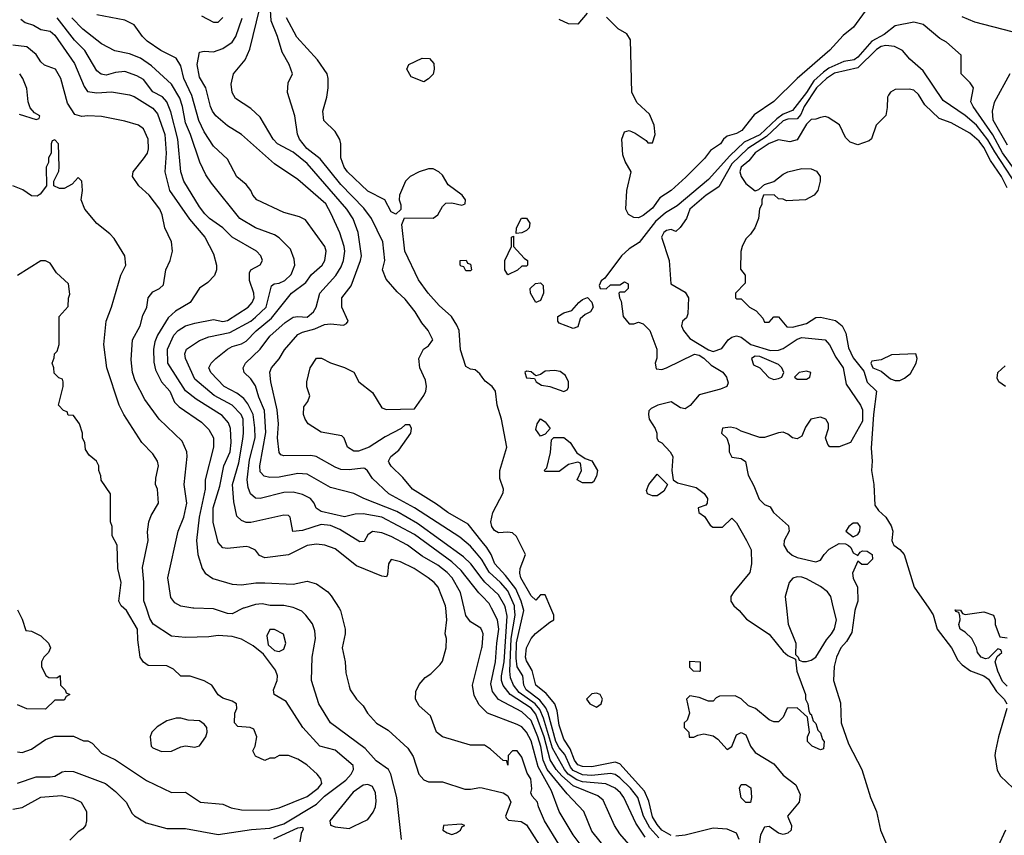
# Model space of a CAD drawing. Header units: inches. Extents: x 1793389 to 1900389, y 320802 to 470796.
# Tile 34 of 256: x 1838019 to 1842237, y 359027 to 362521. Entities that reach past the tile are written whole.
import ezdxf

# ---------------------------------------------------------------- set-up
doc = ezdxf.new("R2010")
doc.units = ezdxf.units.IN
doc.header["$MEASUREMENT"] = 0
for name, color, linetype in [('B8335', 7, 'Continuous'), ('B8336', 7, 'Continuous'), ('B8345', 7, 'Continuous'), ('B8346', 7, 'Continuous')]:
    doc.layers.add(name, color=color, linetype=linetype)

msp = doc.modelspace()

# ---------------------------------------------------------------- linework, layer by layer
at = {"layer": 'B8335', "color": 2}
for points, elevation in [([(1838010, 359384.7), (1838030, 359382.8), (1838070, 359396.3), (1838130, 359438), (1838170, 359452), (1838250, 359452), (1838292.7, 359432.7), (1838311.6, 359431.6), (1838330, 359422), (1838370, 359378.8), (1838430, 359351), (1838562.8, 359262.8), (1838670, 359211.3), (1838730, 359212), (1838794, 359170), (1838890, 359161), (1838925.2, 359145.2), (1838970, 359137.3), (1839084.1, 359135.9), (1839130, 359145.5), (1839250, 359194), (1839297.2, 359230), (1839313.2, 359250), (1839308.7, 359270), (1839294, 359290), (1839249.3, 359329.3), (1839210, 359353.2), (1839170, 359369), (1839130, 359368.7), (1839110, 359358), (1839090, 359358), (1839070, 359348), (1839030, 359366), (1839018, 359390), (1839028, 359410), (1839035.3, 359450), (1839022, 359482), (1839006, 359490), (1838953.6, 359493.6), (1838939, 359510), (1838941.2, 359550), (1838949, 359570), (1838948, 359590), (1838930, 359602), (1838890, 359615.3), (1838870, 359629), (1838842, 359670), (1838810, 359689), (1838750, 359708.7), (1838709, 359709), (1838678.6, 359738.6), (1838650, 359753.2), (1838570, 359755.3), (1838548.9, 359768.9), (1838535.3, 359790), (1838525.2, 359865.2), (1838524.5, 359910), (1838476, 359990), (1838465, 360000)], 218), ([(1838010, 359250.7), (1838090, 359278), (1838150, 359278), (1838170, 359281), (1838201.2, 359298.8), (1838217.2, 359302.8), (1838250, 359301.3), (1838386, 359250), (1838430, 359214.8), (1838474.8, 359170), (1838500.7, 359120.7), (1838510.6, 359110.6), (1838561.1, 359081.1), (1838650, 359056), (1838730, 359056), (1838870, 359030.5), (1839012.8, 359052.8), (1839090, 359058), (1839150, 359076.1), (1839290, 359161.3), (1839325.3, 359194.7), (1839415.8, 359264.2), (1839439.6, 359290), (1839449.6, 359310), (1839447.2, 359327.2), (1839370, 359392.7), (1839305.2, 359410), (1839232.7, 359490), (1839160.7, 359600.7), (1839109, 359630), (1839106, 359650), (1839122, 359690), (1839123.7, 359710), (1839115.6, 359735.6), (1839063.3, 359803.3), (1839019.1, 359839.1), (1838970, 359867.3), (1838930, 359879.5), (1838870, 359884), (1838830, 359877.2), (1838730, 359875.1), (1838670, 359881.2), (1838591.6, 359931.6), (1838576.1, 359956.1), (1838561.8, 360000)], 214), ([(1838010, 359994), (1838030, 359954), (1838045.4, 359905.4), (1838070, 359902), (1838110, 359882), (1838142, 359850), (1838151.3, 359830), (1838142, 359810), (1838122, 359790), (1838112, 359770), (1838112, 359750), (1838131.6, 359711.6), (1838143.6, 359703.6), (1838178, 359702), (1838192.7, 359712.7), (1838194, 359670), (1838214, 359650), (1838218, 359638), (1838234, 359630), (1838218, 359622), (1838210, 359606), (1838170, 359606), (1838130, 359568), (1838050, 359568.7), (1838010, 359586)], 218), ([(1838976.6, 360000), (1838930, 359976), (1838910, 359978), (1838850, 359997), (1838764.6, 360000)], 210), ([(1839655.3, 359010), (1839635.1, 359190), (1839609.2, 359290), (1839599, 359310), (1839546.8, 359346.8), (1839499.7, 359399.7), (1839350, 359509), (1839301.2, 359590), (1839269.3, 359690), (1839272.3, 359790), (1839287, 359870), (1839283.3, 359903.3), (1839273.4, 359933.4), (1839245.2, 359970), (1839227.2, 359987.2), (1839198.3, 360000)], 210), ([(1839387.7, 360000), (1839394, 359990), (1839414, 359910), (1839414, 359890), (1839401.2, 359830), (1839413.2, 359770), (1839416.4, 359723.6), (1839430, 359666), (1839435.3, 359650), (1839462, 359610), (1839490, 359582), (1839509.2, 359550), (1839547.7, 359507.7), (1839597.2, 359477.2), (1839681.2, 359401.2), (1839705.1, 359365.1), (1839729.5, 359289.5), (1839750, 359265.2), (1839770, 359257.2), (1839830, 359257.2), (1839925.6, 359225.6), (1839950, 359225.2), (1839990, 359232.7), (1840000, 359231)], 206), ([(1840000, 359413.2), (1839950, 359413.2), (1839830, 359448.7), (1839804, 359470), (1839779.5, 359539.5), (1839730, 359582), (1839715.3, 359610), (1839716.4, 359643.6), (1839730, 359674), (1839756.4, 359703.6), (1839780.4, 359719.6), (1839820.4, 359759.6), (1839830, 359774), (1839846, 359830), (1839848, 359870), (1839842, 359890), (1839849.3, 359950), (1839844.7, 360000)], 202), ([(1840000, 359901.3), (1839994.7, 359914.7), (1839950, 359942), (1839929.7, 359969.7), (1839922.7, 360000)], 198), ([(1840000, 359573.8), (1839987, 359587), (1839965.7, 359625.7), (1839959.6, 359670), (1839999.6, 359830), (1840000, 359834.9)], 198), ([(1837990, 359138.8), (1838030, 359146.8), (1838110, 359190.4), (1838198, 359198), (1838247.1, 359187.1), (1838282, 359170), (1838304.7, 359130), (1838306, 359090), (1838301, 359070), (1838290, 359055.3), (1838270, 359042), (1838234, 359006)], 210), ([(1839108.1, 359011.9), (1839210, 359059.1), (1839230, 359062), (1839233.2, 359053.2), (1839224.9, 359035.1), (1839219.8, 358999.8)], 210)]:
    msp.add_lwpolyline(points, dxfattribs=dict(at, elevation=elevation))
for points, elevation in [([(1839110, 359909), (1839090, 359908.7), (1839078, 359882), (1839084.1, 359844.1), (1839110, 359818.8), (1839130, 359814.8), (1839150, 359824.7), (1839159.3, 359850), (1839149.3, 359889.3)], 214), ([(1838710, 359529), (1838690, 359529), (1838650, 359517.2), (1838607.5, 359492.5), (1838584.7, 359470), (1838578, 359450), (1838582, 359410), (1838590, 359402), (1838626.4, 359386.4), (1838670, 359387.3), (1838710, 359406.8), (1838730, 359411.3), (1838770, 359404.9), (1838790, 359410.8), (1838817, 359450), (1838822.7, 359470), (1838821.2, 359490), (1838810, 359504), (1838790, 359517.2), (1838740.2, 359520.2)], 222), ([(1839510, 359245.6), (1839490, 359242.4), (1839447.3, 359212.7), (1839347.7, 359090), (1839350.9, 359070.9), (1839370, 359064), (1839430, 359057.3), (1839450, 359066), (1839510, 359094.8), (1839533.4, 359126.6), (1839542.7, 359150), (1839546.8, 359173.2), (1839543.6, 359210), (1839530, 359237)], 214), ([(1839910, 359075.3), (1839834, 359070), (1839832, 359050), (1839850, 359038), (1839870, 359031.3), (1839890, 359038), (1839908, 359050), (1839915.3, 359064.7), (1839926, 359070)], 210)]:
    msp.add_lwpolyline(points, close=True, dxfattribs=dict(at, elevation=elevation))
at = {"layer": 'B8336', "color": 2}
for points, elevation in [([(1840000, 360285.3), (1839940.5, 360360.5), (1839852.7, 360410), (1839805.3, 360445.3), (1839701.2, 360510), (1839660.1, 360560.1), (1839610, 360609), (1839602.5, 360622.5), (1839599.3, 360630), (1839609.3, 360650), (1839643.3, 360676.7), (1839695.3, 360750), (1839698, 360770), (1839690, 360786), (1839670, 360786), (1839654, 360770), (1839584.9, 360735.1), (1839516, 360690), (1839470, 360672.7), (1839450, 360672.7), (1839424, 360690), (1839409, 360729), (1839399, 360739), (1839310, 360754), (1839255.3, 360790), (1839242, 360810), (1839235.3, 360830), (1839236.4, 360863.6), (1839253.6, 360886.4), (1839262, 360910), (1839249.1, 360949.1), (1839248.7, 360970), (1839264, 361030), (1839291.3, 361071.3), (1839311.6, 361071.6), (1839350.9, 361050.9), (1839411.1, 361031.1), (1839451.1, 361011.1), (1839472, 360970), (1839530, 360924.7), (1839570, 360858), (1839590, 360851.3), (1839710, 360854), (1839750, 360912), (1839759, 360930), (1839761.2, 360950), (1839757.5, 360977.5), (1839734, 361030), (1839729, 361070), (1839749, 361110), (1839770, 361124.7), (1839789, 361150), (1839769.2, 361190), (1839742.4, 361222.4), (1839712.7, 361270), (1839670, 361324), (1839635.5, 361355.5), (1839589, 361410), (1839574, 361450), (1839582.7, 361490), (1839574.5, 361570), (1839525.6, 361670), (1839494.1, 361714.1), (1839395.4, 361815.4), (1839306, 361926), (1839249.6, 361970), (1839217.6, 362010), (1839209.3, 362030.7), (1839197.2, 362110), (1839166, 362210), (1839169.1, 362250.9), (1839188, 362290), (1839174, 362330), (1839142.9, 362382.9), (1839124.2, 362450), (1839096.2, 362516.2), (1839090.9, 362610)], 182), ([(1840000, 360206.1), (1839997.7, 360210), (1839976.6, 360236.6), (1839950, 360266), (1839904.1, 360304.1), (1839710.8, 360430.8), (1839600.9, 360490), (1839530, 360556), (1839509.5, 360589.5), (1839498.4, 360598.4), (1839490, 360600.9), (1839430, 360592.8), (1839395.1, 360595.1), (1839370, 360604.5), (1839289.7, 360649.6), (1839265.8, 360654.2), (1839150, 360653.2), (1839138, 360658), (1839130, 360668), (1839124.2, 360730), (1839128.2, 360790), (1839122, 360850), (1839095.1, 360970), (1839090, 361011.3), (1839098, 361030), (1839131.2, 361068.8), (1839153.4, 361106.6), (1839210, 361173.4), (1839230, 361183), (1839283.5, 361196.5), (1839324.6, 361215.4), (1839350, 361218), (1839406.6, 361213.4), (1839419.6, 361220.4), (1839426, 361230), (1839399.3, 361290), (1839399, 361330), (1839438.7, 361381.3), (1839479.6, 361490), (1839482.9, 361510), (1839469.6, 361610), (1839448.2, 361668.2), (1839420.5, 361710), (1839250, 361905.1), (1839190, 361953.6), (1839122.9, 361990), (1839105.6, 362010), (1839050, 362104), (1839010, 362141.2), (1838944.1, 362184.1), (1838929, 362210), (1838925.6, 362245.6), (1838935.1, 362290), (1838985.2, 362350), (1839005.6, 362394.4), (1839048.3, 362570)], 186), ([(1838023.9, 362523.9), (1838042, 362510), (1838077.6, 362497.6), (1838110, 362479.3), (1838150, 362472.3), (1838170, 362455.1), (1838254.1, 362334.1), (1838295.1, 362235.1), (1838310, 362213.2), (1838350, 362207.6), (1838411.7, 362211.7), (1838490, 362199.5), (1838510, 362192), (1838590, 362142.9), (1838610, 362118), (1838641.1, 362030), (1838646.9, 361950), (1838640.5, 361870), (1838660.5, 361790), (1838746.3, 361666.3), (1838812, 361590), (1838850, 361518), (1838862, 361470), (1838862, 361450), (1838854, 361426), (1838824.7, 361395.3), (1838790, 361371), (1838749, 361310), (1838686.7, 361273.3), (1838655.8, 361244.2), (1838609.6, 361170), (1838598, 361142), (1838592.8, 361110), (1838593.9, 361053.9), (1838600.8, 361020.8), (1838626.6, 360970), (1838662.9, 360930), (1838682.6, 360882.6), (1838702.3, 360862.3), (1838797.7, 360797.7), (1838830, 360765.2), (1838849.4, 360730), (1838849.5, 360690), (1838814, 360550), (1838813, 360510), (1838788.3, 360390), (1838776.2, 360290), (1838782.9, 360230), (1838801.2, 360170), (1838814, 360150), (1838847, 360127), (1838930, 360103.7), (1838970, 360100.9), (1839030.4, 360109.6), (1839070, 360109.6), (1839190, 360103.7), (1839250, 360116), (1839290, 360105.2), (1839339, 360070), (1839353.8, 360053.8), (1839387.7, 360000)], 206), ([(1839844.7, 360000), (1839843.7, 360010), (1839812, 360090), (1839795.1, 360110), (1839769.3, 360130), (1839709.2, 360170), (1839650, 360199.5), (1839610, 360209), (1839599.1, 360190), (1839594.9, 360145.1), (1839590, 360135.3), (1839570, 360137), (1839462, 360182), (1839370, 360254), (1839326, 360270), (1839290, 360275.1), (1839250.6, 360269.4), (1839170.4, 360229.6), (1839070, 360216), (1839046.3, 360226.3), (1839029.1, 360249.1), (1839002, 360262), (1838990, 360265.2), (1838910, 360256), (1838890, 360259.3), (1838870, 360282), (1838848.2, 360368.2), (1838848.3, 360430), (1838876.3, 360523.7), (1838894.3, 360610), (1838920.4, 360670), (1838924.4, 360710), (1838922.4, 360770), (1838913.7, 360793.7), (1838885.9, 360825.9), (1838775.2, 360895.2), (1838730, 360932), (1838653.6, 361050), (1838653, 361110), (1838679.6, 361170), (1838698, 361190), (1838729.2, 361210), (1838770, 361222), (1838850, 361236.4), (1838890, 361228.5), (1838910, 361233), (1838998, 361290), (1839014.5, 361310), (1839023.7, 361330), (1839022.7, 361350), (1839003.9, 361403.9), (1839003.6, 361436.4), (1839009.6, 361450.4), (1839049.4, 361470.6), (1839059.3, 361490), (1839052.7, 361510), (1839033.2, 361530), (1838930, 361589.5), (1838889.7, 361629.7), (1838832.7, 361670), (1838812.7, 361690), (1838790, 361719.3), (1838722, 361830), (1838709.6, 361870), (1838696.4, 362010), (1838666.5, 362126.5), (1838649.8, 362169.8), (1838630.9, 362190.9), (1838590, 362212), (1838550, 362264.5), (1838520.8, 362280.8), (1838470, 362299.6), (1838430, 362295.1), (1838390, 362284.2), (1838368.3, 362288.3), (1838350, 362302.7), (1838298.4, 362390), (1838254.3, 362434.3), (1838179.7, 362530)], 202), ([(1839922.7, 360000), (1839907.2, 360067.2), (1839871.5, 360130), (1839850, 360153), (1839810, 360184.2), (1839742.6, 360222.6), (1839680.9, 360270), (1839610, 360307.8), (1839570, 360323.6), (1839530, 360329.3), (1839510, 360315.3), (1839494.4, 360285.6), (1839475.9, 360284.1), (1839390, 360336.9), (1839350, 360354.3), (1839310, 360358.3), (1839230, 360333), (1839189.6, 360329.6), (1839177.2, 360390), (1839170, 360397.2), (1839150, 360399.3), (1839010, 360367.6), (1838990, 360367), (1838970, 360376), (1838950, 360395.3), (1838936.6, 360456.6), (1838931.2, 360530), (1838957.6, 360622.4), (1838975.2, 360724.8), (1838978.5, 360750), (1838976, 360810), (1838968, 360830), (1838930, 360869.7), (1838851.8, 360911.8), (1838770, 360982), (1838729.6, 361070), (1838727, 361090), (1838733.2, 361110), (1838790, 361147.7), (1838830, 361162.4), (1838918.7, 361181.3), (1839009.5, 361230), (1839030, 361247.2), (1839074.3, 361290), (1839098.4, 361381.6), (1839109.7, 361390.3), (1839130, 361393.4), (1839155.5, 361404.5), (1839182.4, 361430), (1839197.6, 361470), (1839195.6, 361495.6), (1839178.7, 361538.7), (1839130, 361586.6), (1839110, 361599.5), (1839029, 361630), (1838962.7, 361670), (1838841.2, 361821.2), (1838816.6, 361856.6), (1838791.5, 361911.5), (1838751.2, 362030), (1838730, 362079), (1838716.4, 362150), (1838704.7, 362184.7), (1838670, 362245.1), (1838583.3, 362323.3), (1838536.2, 362356.2), (1838490, 362375.6), (1838427.3, 362387.3), (1838370, 362418), (1838290, 362480.7), (1838243, 362530)], 198), ([(1840000, 360051.8), (1839986.1, 360066.1), (1839910, 360162.4), (1839870, 360198.9), (1839710, 360315.4), (1839570, 360389.7), (1839490, 360404.7), (1839456.7, 360403.3), (1839410, 360392.3), (1839310, 360414.5), (1839289.5, 360429.5), (1839280.9, 360450), (1839265.2, 360470), (1839230, 360487), (1839190, 360497.6), (1839150, 360495.6), (1839050, 360469.6), (1839030, 360472.3), (1839007.3, 360490), (1838997.4, 360517.4), (1838993.7, 360550), (1839003.9, 360636.1), (1839027.3, 360730), (1839027.1, 360772.9), (1839019.8, 360830), (1838996.3, 360876.3), (1838979.3, 360899.3), (1838950, 360922), (1838894.5, 360950), (1838838, 361010), (1838829.4, 361030.6), (1838839, 361050), (1838859, 361070), (1838909.2, 361110), (1838930, 361121.6), (1838970, 361132.4), (1838990, 361144.4), (1839031.8, 361188.2), (1839097.2, 361242.8), (1839183.7, 361350), (1839244.9, 361395.1), (1839269.7, 361430.3), (1839315.1, 361470), (1839326.6, 361490), (1839332.3, 361530), (1839326, 361550), (1839244.1, 361664.1), (1839217.5, 361677.5), (1839150, 361696), (1839035.3, 361750), (1839017.2, 361770), (1839009.3, 361789.3), (1838990, 361815.3), (1838950, 361848.7), (1838910, 361924), (1838850, 361979.3), (1838810, 362041.2), (1838786.6, 362090), (1838756.6, 362196.6), (1838722, 362270), (1838710, 362324), (1838690, 362357.2), (1838624, 362390), (1838565.2, 362430), (1838545.2, 362450), (1838510, 362499), (1838470, 362519), (1838350, 362542.7)], 194), ([(1840000, 360126.3), (1839951.3, 360190), (1839920.9, 360220.9), (1839722.7, 360362.7), (1839634.3, 360414.3), (1839494, 360470), (1839450, 360492), (1839350, 360517.6), (1839250, 360574.5), (1839210, 360577.6), (1839130, 360561.3), (1839090, 360559.6), (1839066, 360566), (1839050, 360584), (1839048.3, 360610), (1839073.4, 360753.4), (1839067.3, 360847.3), (1839044.1, 360904.1), (1839030, 360953.2), (1839010, 360982.7), (1838981.2, 361010), (1838976, 361030), (1838986, 361050), (1839049.7, 361110.3), (1839090, 361165.5), (1839156, 361224), (1839190, 361247), (1839210, 361250.4), (1839250, 361247), (1839278, 361270), (1839289.4, 361290), (1839305.6, 361350), (1839374, 361426), (1839397, 361463), (1839406.3, 361490), (1839411.3, 361530), (1839409.6, 361550), (1839390, 361609), (1839354, 361690), (1839330, 361732), (1839210, 361837.2), (1839110, 361904), (1838970, 362029.2), (1838910, 362066), (1838859.3, 362110), (1838844.5, 362130), (1838837, 362150), (1838816.2, 362230), (1838790, 362275.3), (1838779.5, 362330), (1838790, 362382), (1838810, 362386), (1838850, 362384), (1838890, 362398), (1838930, 362424.9), (1838945.1, 362450), (1838972.1, 362527.9)], 190), ([(1838798, 362538), (1838850, 362511), (1838870, 362511), (1838890, 362531.3)], 194), ([(1840000, 360990), (1839990, 361004), (1839970, 361022), (1839950, 361024), (1839930, 361035.3), (1839907.5, 361107.5), (1839901.2, 361190), (1839892.3, 361212.3), (1839869.2, 361250), (1839816.6, 361296.6), (1839769.7, 361349.7), (1839727.3, 361407.2), (1839669.6, 361530), (1839656.4, 361643.6), (1839668, 361672), (1839790, 361671), (1839810, 361686), (1839830, 361721), (1839845.1, 361734.9), (1839870, 361737.3), (1839912.9, 361727.1), (1839928, 361732), (1839928.7, 361750), (1839914, 361770), (1839854.5, 361814.5), (1839830, 361855.3), (1839815.3, 361870), (1839790, 361882), (1839770, 361882), (1839730, 361869), (1839692, 361850), (1839671.3, 361830), (1839646, 361770), (1839644.7, 361750), (1839651.6, 361728.4), (1839651.6, 361708.4), (1839630, 361688), (1839610, 361698), (1839584, 361750), (1839510, 361787.3), (1839422.9, 361870), (1839409.6, 361890), (1839395.1, 361930), (1839395.1, 361990), (1839390, 362008), (1839370, 362042), (1839322, 362090), (1839318, 362130), (1839335.3, 362190), (1839341.2, 362230), (1839341.2, 362270), (1839336, 362290), (1839295.1, 362350), (1839206.4, 362446.4), (1839161.6, 362530)], 178), ([(1838764.6, 360000), (1838760.2, 360000.2), (1838710, 360009), (1838683.2, 360023.2), (1838666.3, 360046.3), (1838653.2, 360130), (1838698.4, 360330), (1838721.6, 360390), (1838735.6, 360450), (1838723.7, 360530), (1838737, 360650), (1838735.1, 360670), (1838715.3, 360715.3), (1838616, 360810), (1838554.9, 360894.9), (1838513.8, 360973.8), (1838502, 361010), (1838496, 361064), (1838502, 361150), (1838535.1, 361210), (1838546.3, 361253.7), (1838564, 361290), (1838569.2, 361330), (1838590, 361356), (1838618, 361370), (1838634.8, 361385.2), (1838645.2, 361450), (1838664, 361490), (1838673.2, 361530), (1838669, 361570), (1838641.2, 361630), (1838630, 361686), (1838619, 361710), (1838573.2, 361770), (1838529.6, 361809.6), (1838502.7, 361850), (1838505.2, 361870), (1838550, 361926), (1838566, 361950), (1838571.5, 361968.5), (1838569.4, 362010), (1838550, 362053.2), (1838528.7, 362070), (1838470, 362086), (1838370, 362107), (1838310.6, 362109.4), (1838286, 362106), (1838255.1, 362115.1), (1838223.3, 362163.3), (1838195.6, 362270), (1838172.7, 362310), (1838126, 362326), (1838110, 362341.2), (1838090, 362372.7), (1838050, 362404.5), (1837990, 362412)], 210), ([(1838016.9, 362116.9), (1838090, 362094), (1838102, 362098), (1838106, 362110), (1838082, 362122), (1838064, 362144), (1838055.3, 362170), (1838050, 362226), (1838033.2, 362270), (1838019, 362290)], 214), ([(1838561.8, 360000), (1838551.5, 360031.5), (1838551.5, 360111.5), (1838545.4, 360174.6), (1838569.4, 360290), (1838566.8, 360326.8), (1838572, 360370), (1838582.7, 360397.3), (1838614, 360450), (1838609, 360510), (1838601.2, 360530), (1838602, 360558), (1838613.2, 360610), (1838609.2, 360630), (1838590, 360662), (1838542.7, 360710), (1838465.2, 360830), (1838445.2, 360870), (1838392.3, 361030), (1838379.3, 361130), (1838389.4, 361230), (1838412.7, 361290), (1838452.9, 361427.1), (1838474, 361470), (1838469.3, 361509.3), (1838424, 361584), (1838404.7, 361604.7), (1838348.9, 361648.9), (1838298, 361710), (1838282, 361750), (1838288, 361790), (1838286, 361830), (1838270, 361846), (1838243.6, 361816.4), (1838210, 361798), (1838190, 361798), (1838166, 361810), (1838166, 361830), (1838187.3, 361872.7), (1838188, 361890), (1838186, 361990), (1838170, 362006), (1838158, 362002), (1838154, 361990), (1838154, 361950), (1838142, 361930), (1838142, 361910), (1838132, 361890), (1838134, 361810), (1838106.4, 361773.6), (1838094.4, 361765.6), (1838070, 361766.6), (1838032.3, 361792.3), (1837989.6, 361809.6)], 214), ([(1838465, 360000), (1838454, 360010), (1838444, 360030), (1838454, 360110), (1838439, 360170), (1838437.2, 360270), (1838415.3, 360310), (1838415.3, 360350), (1838408.7, 360370), (1838408, 360490), (1838368.4, 360548.4), (1838367.3, 360567.3), (1838358, 360590), (1838358, 360610), (1838348, 360630), (1838316.4, 360656.4), (1838300.4, 360680.4), (1838298, 360710), (1838288.4, 360728.4), (1838288, 360750), (1838275.3, 360790), (1838250, 360826), (1838227.3, 360827.3), (1838222, 360842), (1838207.3, 360847.3), (1838186, 360870), (1838206, 360950), (1838206, 360970), (1838202, 360982), (1838187.3, 360987.3), (1838167.3, 361007.3), (1838166, 361030), (1838158, 361050), (1838167.3, 361072.7), (1838168, 361090), (1838179, 361101), (1838188, 361130), (1838188, 361250), (1838227.3, 361292.7), (1838228.4, 361328.4), (1838234, 361346), (1838228.7, 361390), (1838176.4, 361436.4), (1838150, 361478), (1838130, 361488), (1838110, 361488), (1838010, 361426)], 218), ([(1839198.3, 360000), (1839190, 360003.7), (1839150, 360011.8), (1839092.1, 360012.1), (1839058.4, 360018.4), (1839030, 360015.6), (1838978.8, 360001.2), (1838976.6, 360000)], 210)]:
    msp.add_lwpolyline(points, dxfattribs=dict(at, elevation=elevation))
at = {"layer": 'B8336', "color": 2, "elevation": 174}
for points in [[(1839750, 362255.3), (1839696.4, 362276.4), (1839678, 362310), (1839686, 362330), (1839743.1, 362356.9), (1839775.3, 362355.3), (1839793.7, 362333.7), (1839794.8, 362310), (1839790, 362288.7), (1839770, 362268.7)], [(1839930, 361446), (1839922, 361462), (1839910, 361466), (1839906, 361470), (1839906, 361490), (1839931.6, 361491.6), (1839938, 361478), (1839950, 361474), (1839954, 361450), (1839950, 361446)]]:
    msp.add_lwpolyline(points, close=True, dxfattribs=at)
at = {"layer": 'B8345', "color": 2}
for points, elevation in [([(1840547, 358950), (1840470, 359045.2), (1840436, 359130), (1840365, 359205), (1840279, 359310), (1840261.3, 359350), (1840252.2, 359407.8), (1840239.5, 359450), (1840210, 359519.7), (1840170, 359556), (1840069.7, 359609.7), (1840044, 359644), (1840036.9, 359676.9), (1840058, 359770), (1840062.7, 359850), (1840071.7, 359910), (1840066.6, 359950), (1840040.8, 360000)], 194), ([(1840629.3, 358990), (1840590, 359033.2), (1840567, 359070), (1840518.3, 359178.3), (1840496, 359196), (1840390, 359239.8), (1840342, 359282), (1840317.6, 359310), (1840291.2, 359351.2), (1840265.6, 359450), (1840230, 359546.9), (1840210, 359571.5), (1840119.7, 359630), (1840089.8, 359669.8), (1840082.8, 359690), (1840083.2, 359710), (1840094.5, 359770), (1840106.8, 359966.8), (1840099.8, 360000)], 190), ([(1840699, 359019), (1840658.9, 359078.9), (1840607.6, 359190), (1840593, 359210), (1840570, 359229.6), (1840530, 359248.3), (1840430, 359256.5), (1840405.4, 359265.4), (1840369, 359290), (1840352.9, 359310), (1840301.3, 359401.3), (1840262.6, 359530), (1840246.7, 359566.7), (1840227, 359590), (1840159, 359639), (1840135.1, 359670), (1840122.2, 359702.2), (1840118.5, 359730), (1840124, 359870), (1840141.5, 359970), (1840139.3, 360000)], 186), ([(1840756.5, 359016.5), (1840719, 359059), (1840691.6, 359110), (1840667.3, 359190), (1840636, 359230), (1840590, 359274), (1840570, 359288.4), (1840550, 359292.8), (1840470, 359283.2), (1840430, 359286.2), (1840390, 359304.8), (1840378.8, 359318.8), (1840353.9, 359373.8), (1840330, 359401.5), (1840315.6, 359430), (1840283.2, 359550), (1840272.9, 359572.9), (1840246.9, 359606.9), (1840188.7, 359650), (1840178.7, 359670), (1840174.2, 359710), (1840149.9, 359749.9), (1840145.6, 359785.6), (1840148.1, 359851.9), (1840178.2, 359990), (1840175.7, 360000)], 182), ([(1840810, 359026.4), (1840770, 359049.8), (1840750, 359073.3), (1840730, 359107.3), (1840714.4, 359174.4), (1840696.1, 359216.1), (1840590, 359333.6), (1840570, 359341.3), (1840470, 359320.9), (1840430, 359322.4), (1840409.8, 359330), (1840396.4, 359350), (1840377.4, 359397.4), (1840350, 359439.3), (1840330, 359499), (1840321.3, 359561.3), (1840311.6, 359590), (1840274.5, 359634.5), (1840229.7, 359670), (1840214, 359734), (1840190, 359775.3), (1840186.3, 359790), (1840189.7, 359830), (1840209.6, 359870), (1840228.2, 359891.8), (1840290, 359941), (1840308, 359950), (1840308, 359970), (1840295, 360000)], 178), ([(1841090, 360000), (1841102, 359990), (1841132.7, 359952.7), (1841230, 359888.7), (1841290, 359815.3), (1841310, 359798), (1841342, 359782), (1841348, 359730), (1841386, 359630), (1841386, 359610), (1841395.3, 359590), (1841400.4, 359560.4), (1841406, 359546), (1841410, 359546), (1841418, 359518), (1841430, 359506), (1841438, 359478), (1841450, 359466), (1841458, 359438), (1841466, 359430), (1841462, 359398), (1841450, 359394), (1841414, 359410), (1841394, 359430), (1841394, 359450), (1841402, 359470), (1841394, 359534), (1841350, 359574), (1841307.3, 359572.7), (1841290, 359534), (1841270, 359514), (1841250, 359514), (1841230, 359522), (1841170.9, 359570.9), (1841142, 359582), (1841110, 359612), (1841084.7, 359624.7), (1841016.4, 359623.6), (1841003.1, 359616.9), (1840990, 359602), (1840970, 359602), (1840930, 359618), (1840890, 359624.7), (1840875.3, 359610), (1840889.2, 359550), (1840879, 359521), (1840866, 359510), (1840866, 359490), (1840886, 359470), (1840887.3, 359447.3), (1840907.3, 359447.3), (1840923.6, 359456.4), (1840950, 359462), (1840990, 359454), (1841010, 359439), (1841050, 359395.3), (1841070, 359408), (1841090, 359458), (1841110, 359468), (1841130, 359458), (1841149.4, 359409.4), (1841170, 359382), (1841250, 359334), (1841290, 359285.2), (1841344.1, 359244.1), (1841362, 359202), (1841359, 359170), (1841308.7, 359110), (1841325.2, 359070), (1841324, 359050), (1841310, 359036), (1841290, 359031), (1841270, 359036), (1841230, 359064.7), (1841210, 359062), (1841193.2, 359030), (1841184.5, 358970)], 174), ([(1841304.2, 360000), (1841311.6, 359931.6), (1841344.7, 359850), (1841342, 359802), (1841354, 359790), (1841358, 359778), (1841372.7, 359772.7), (1841390, 359772), (1841410, 359778), (1841430, 359791.3), (1841474.9, 359865.1), (1841497, 359890), (1841510, 359911.3), (1841517.6, 359950), (1841505.6, 360000)], 174), ([(1841600.2, 360000), (1841597.2, 359990), (1841584.1, 359895.9), (1841561.6, 359858.4), (1841537, 359830), (1841517.6, 359790), (1841507.6, 359750), (1841505.1, 359690), (1841534.9, 359594.9), (1841538.4, 359510), (1841570, 359419), (1841626.6, 359310), (1841664.5, 359190), (1841689.6, 359130), (1841706.6, 359050), (1841733.2, 358990)], 170), ([(1841913.5, 360000), (1841932.5, 359972.5), (1841949.6, 359910), (1842011.6, 359830), (1842037.6, 359777.6), (1842057.2, 359757.2), (1842092.7, 359732.7), (1842150, 359711.1), (1842170, 359696.3), (1842203.1, 359643.1), (1842236, 359610), (1842247.3, 359590)], 166), ([(1842250, 359666.6), (1842230, 359686), (1842209.3, 359730.7), (1842198, 359770), (1842206, 359794), (1842226, 359810), (1842222, 359822), (1842210, 359826), (1842170, 359786), (1842156.9, 359783.1), (1842138, 359790), (1842122, 359810), (1842118, 359830), (1842098, 359870), (1842070, 359898), (1842048.7, 359910), (1842042, 359930), (1842048, 359950), (1842047.3, 359967.3), (1842042, 359982), (1842030, 359986), (1842027.3, 359992.7), (1842050, 359992), (1842058, 359978), (1842070, 359974), (1842150, 359984.7), (1842191.1, 359971.1), (1842198, 359950), (1842198, 359930), (1842218, 359878), (1842250, 359874)], 162), ([(1840000, 359834.9), (1840004.5, 359890), (1840000, 359901.3)], 198), ([(1840419.6, 358990), (1840389.6, 359030), (1840330, 359129.3), (1840297.6, 359217.6), (1840240.3, 359320.3), (1840210, 359432.3), (1840190, 359469.5), (1840170, 359491.6), (1840150, 359502), (1840023.7, 359550), (1840000, 359573.8)], 198), ([(1842248.5, 359570), (1842212, 359450), (1842199.1, 359390), (1842196.8, 359370), (1842207.2, 359307.2), (1842221, 359281), (1842275.1, 359230)], 166), ([(1840329.4, 358990), (1840267, 359090), (1840241.2, 359150), (1840237.2, 359170), (1840214.6, 359194.6), (1840208.7, 359210), (1840213.2, 359226.8), (1840208.7, 359270), (1840193.8, 359293.8), (1840170, 359362), (1840150, 359388.7), (1840130, 359388.7), (1840111.3, 359370), (1840110, 359328), (1840106, 359346), (1840090, 359348), (1840036.6, 359396.6), (1840010, 359413.2), (1840000, 359413.2)], 202), ([(1840000, 359231), (1840006, 359230), (1840090, 359209), (1840110, 359196), (1840123.7, 359170), (1840100.9, 359110), (1840102.5, 359102.5), (1840112.5, 359092.5), (1840166.9, 359086.9), (1840190, 359072), (1840269.5, 358950)], 206), ([(1841102, 359010), (1841090, 359036), (1841050, 359054), (1840990, 359058.7), (1840870, 359028.5), (1840830, 359023.9)], 178), ([(1842242.7, 359050), (1842210, 358978.8), (1842190, 358957.3), (1842150, 358931), (1842133.2, 358910), (1842112.1, 358867.9), (1842094.3, 358805.7), (1842040.7, 358730), (1842019, 358690), (1842016.4, 358656.4), (1842026, 358630), (1842070, 358604), (1842110, 358601.2), (1842150, 358608.7), (1842178, 358642), (1842231, 358670), (1842238.8, 358690)], 166)]:
    msp.add_lwpolyline(points, dxfattribs=dict(at, elevation=elevation))
for points, elevation in [([(1840930, 359728.7), (1840906, 359730), (1840890, 359746), (1840890, 359774), (1840934, 359770), (1840934, 359730)], 174), ([(1840490, 359636.9), (1840470, 359633.6), (1840447.7, 359610), (1840461, 359590), (1840490, 359576), (1840510, 359591.3), (1840515.6, 359610), (1840505.2, 359630)], 178), ([(1841150, 359168), (1841130, 359168.7), (1841110, 359188.7), (1841102.7, 359230), (1841110, 359244.7), (1841130, 359244.7), (1841150.7, 359230.7), (1841154.8, 359190)], 174)]:
    msp.add_lwpolyline(points, close=True, dxfattribs=dict(at, elevation=elevation))
at = {"layer": 'B8346', "color": 2}
for points, elevation in [([(1840450, 362549), (1840410, 362502), (1840370, 362504), (1840330, 362522)], 174), ([(1841641.8, 362558.2), (1841590.7, 362489.3), (1841546.2, 362453.8), (1841490, 362391.1), (1841350.4, 362270), (1841250, 362171.5), (1841165.8, 362114.2), (1841113.1, 362046.9), (1841090, 362033.7), (1841050, 362023), (1841034.4, 362010), (1841021.6, 361990), (1840978.7, 361961.3), (1840952.8, 361927.2), (1840873.2, 361846.8), (1840810.2, 361789.8), (1840761.2, 361758.8), (1840730, 361714), (1840690, 361682.4), (1840670, 361673), (1840650, 361673.3), (1840627.1, 361687.1), (1840615.6, 361710), (1840619.5, 361790), (1840639, 361870), (1840613.6, 361913.6), (1840603, 361943), (1840598, 362010), (1840610, 362041), (1840630, 362046.8), (1840655.9, 362035.9), (1840703.6, 362003.6), (1840710, 361994), (1840730, 361994), (1840742, 362030), (1840737, 362070), (1840716.9, 362116.9), (1840664.9, 362164.9), (1840641.6, 362210), (1840635.1, 362435.1), (1840620.7, 362460.7), (1840582.3, 362482.3), (1840532.3, 362532.3)], 174), ([(1842314.4, 361834.4), (1842230, 361951.7), (1842187.4, 362027.4), (1842103.8, 362150), (1842094, 362170), (1842104.7, 362230), (1842091.1, 362251.1), (1842052, 362290), (1842052, 362370), (1841990, 362424.7), (1841961.4, 362441.4), (1841890, 362501), (1841850, 362510.7), (1841770, 362494.4), (1841722.7, 362457.3), (1841670, 362429), (1841610, 362361.5), (1841593.3, 362350), (1841550, 362341.6), (1841485.6, 362314.4), (1841463.1, 362296.9), (1841420.8, 362259.2), (1841390.4, 362209.6), (1841330, 362132.8), (1841290, 362116.3), (1841262.8, 362097.1), (1841190, 362028.8), (1841122.8, 361997.2), (1841061.4, 361938.6), (1840970, 361836.9), (1840836, 361724), (1840785.8, 361694.2), (1840743.1, 361656.9), (1840673, 361567), (1840630, 361540.4), (1840597, 361510), (1840525.6, 361414.4), (1840510, 361402), (1840502, 361382), (1840506, 361370), (1840531.3, 361368.7), (1840550, 361386), (1840590, 361386), (1840610, 361398), (1840626, 361390), (1840626, 361370), (1840610, 361354), (1840590, 361354), (1840586, 361350), (1840588, 361330), (1840595.3, 361315.3), (1840604, 361250), (1840630, 361218), (1840650, 361218), (1840670, 361226), (1840690, 361218), (1840719, 361190), (1840748.7, 361110), (1840748.4, 361071.6), (1840742, 361050), (1840745.6, 361025.6), (1840770, 361022.7), (1840790, 361029.4), (1840910, 361088.3), (1840930, 361083.9), (1840950, 361072), (1840981.6, 361041.6), (1841031, 361011), (1841047, 360990), (1841054.6, 360965.4), (1841048.7, 360950), (1841021.3, 360938.7), (1840930, 360914.9), (1840890.9, 360869.1), (1840870, 360854.9), (1840850, 360859.1), (1840810, 360884.2), (1840753.2, 360870), (1840723.8, 360856.2), (1840714.8, 360845.2), (1840712.3, 360830), (1840716, 360810), (1840741.2, 360770), (1840749, 360750), (1840748.4, 360728.4), (1840755.3, 360715.3), (1840770, 360708.7), (1840806, 360670), (1840817, 360650), (1840813.2, 360590), (1840818, 360550), (1840837.2, 360537.2), (1840917.2, 360517.2), (1840951.5, 360491.5), (1840966, 360470), (1840964, 360450), (1840958, 360442), (1840926, 360430), (1840928, 360410), (1840952.9, 360392.9), (1840976.4, 360356.4), (1840988, 360348), (1841030, 360348), (1841070, 360386), (1841090, 360366), (1841133.2, 360290), (1841153.2, 360250), (1841154, 360190), (1841147.3, 360152.7), (1841078, 360070), (1841066, 360050), (1841066, 360030), (1841078, 360010), (1841090, 360000)], 174), ([(1842055.6, 362535.6), (1842110, 362512.7), (1842270, 362471)], 178), ([(1842318.4, 361770), (1842195.9, 361955.9), (1842166.9, 362006.9), (1842118, 362070), (1842070, 362110.3), (1841975.1, 362175.1), (1841890, 362302.8), (1841832.8, 362352.8), (1841800.7, 362390), (1841766.5, 362406.5), (1841730, 362411.4), (1841710, 362407), (1841690, 362393.4), (1841610, 362315.8), (1841510, 362292.6), (1841474.8, 362270), (1841433.3, 362230), (1841379.8, 362150), (1841364.9, 362115), (1841350, 362096.9), (1841310, 362095.9), (1841290, 362088.6), (1841218.8, 362021.2), (1841138.2, 361970), (1841070, 361904), (1841014.3, 361805.7), (1840959.3, 361770), (1840889.4, 361710), (1840875.3, 361670), (1840848.4, 361631.6), (1840830, 361614), (1840810, 361622), (1840790, 361618), (1840778, 361610), (1840769.2, 361590), (1840802, 361490), (1840809, 361390), (1840870, 361354), (1840884, 361330), (1840882, 361262), (1840876, 361244), (1840858, 361230), (1840854, 361210), (1840862.7, 361190), (1840890, 361155.1), (1840970, 361106.6), (1840990, 361099.5), (1841027.1, 361112.9), (1841054, 361150), (1841070, 361162), (1841090, 361167.3), (1841110, 361161.6), (1841152, 361130), (1841235.5, 361104.5), (1841270, 361106), (1841290, 361113.5), (1841350, 361153.5), (1841370, 361160.4), (1841470, 361149.4), (1841488.3, 361128.3), (1841515.8, 361075.8), (1841547.3, 361030), (1841560.1, 360960.1), (1841620.9, 360870), (1841629.3, 360850), (1841630, 360802), (1841578, 360710), (1841530, 360691), (1841490, 360691.3), (1841481.4, 360701.4), (1841471.3, 360730), (1841484.7, 360770), (1841484.7, 360790), (1841472, 360810), (1841450, 360818.8), (1841408.7, 360810), (1841384.8, 360775.2), (1841370, 360738), (1841350, 360726), (1841330, 360730.8), (1841310, 360746), (1841290, 360754), (1841270, 360752), (1841210, 360731.3), (1841190, 360731), (1841110, 360758.8), (1841090, 360770.6), (1841064.7, 360775.3), (1841030, 360771.3), (1841026, 360750), (1841049, 360729), (1841058, 360698), (1841059, 360670), (1841070, 360648), (1841110, 360642), (1841128.9, 360628.9), (1841139.3, 360570), (1841163.9, 360523.9), (1841186.9, 360466.9), (1841210, 360444), (1841234, 360434), (1841248, 360410), (1841312.7, 360352.7), (1841316, 360330), (1841294.5, 360290), (1841292, 360270), (1841306.6, 360246.6), (1841328.2, 360228.2), (1841350, 360217), (1841430, 360199.5), (1841450, 360206), (1841464.9, 360230), (1841487.4, 360252.6), (1841530, 360277), (1841556.2, 360276.2), (1841569.6, 360269.6), (1841580.1, 360260.1), (1841590, 360238), (1841610, 360226), (1841619.8, 360240.2), (1841630, 360246), (1841650, 360244.5), (1841671.8, 360230), (1841672.3, 360210), (1841650, 360187.3), (1841627.5, 360187.5), (1841610, 360202), (1841587, 360150), (1841589.4, 360129.4), (1841608.7, 360090), (1841609.2, 360030), (1841600.2, 360000)], 170), ([(1842260.5, 362290), (1842193.9, 362166.1), (1842185.2, 362130), (1842187.5, 362092.5), (1842250, 361984.9)], 178), ([(1842250, 361801), (1842225.5, 361850), (1842177.7, 361917.7), (1842150, 361974.4), (1842130, 362000.3), (1842090, 362035.8), (1842010, 362079.3), (1841957.6, 362097.6), (1841897, 362157), (1841870, 362201), (1841850, 362219.1), (1841830, 362224), (1841770, 362222.8), (1841749.4, 362210.6), (1841741.5, 362198.5), (1841737.2, 362190), (1841735.5, 362144.5), (1841729, 362111), (1841688.7, 362070), (1841668.9, 362011.1), (1841658, 362002), (1841610, 361984.7), (1841576.9, 361996.9), (1841556.9, 362016.9), (1841531.1, 362071.1), (1841482, 362102), (1841470, 362106), (1841450, 362102.8), (1841430, 362094.8), (1841410, 362094), (1841390, 362073.4), (1841350, 362007.3), (1841318.8, 361998.8), (1841270, 362006), (1841230, 361990.3), (1841170, 361950.3), (1841143.1, 361916.9), (1841109.6, 361890), (1841104.2, 361870), (1841110, 361849), (1841130, 361819), (1841170, 361788.7), (1841185.4, 361794.6), (1841210, 361815.3), (1841250, 361828), (1841290, 361859), (1841310, 361869), (1841370, 361883.7), (1841410, 361882.7), (1841432.7, 361872.7), (1841448.7, 361850), (1841448.7, 361830), (1841438, 361790), (1841422, 361770), (1841386, 361750), (1841304.7, 361744.7), (1841290, 361752), (1841270, 361754), (1841251.6, 361771.6), (1841206, 361770), (1841198, 361750), (1841198, 361730), (1841188.9, 361711.1), (1841184, 361670), (1841168.7, 361630), (1841150, 361602), (1841130, 361582), (1841114, 361550), (1841108.4, 361528.4), (1841107.3, 361452.7), (1841127.3, 361427.3), (1841127.3, 361392.7), (1841086, 361350), (1841086, 361330), (1841090, 361326), (1841110, 361326), (1841146, 361290), (1841174.6, 361274.6), (1841203.1, 361243.1), (1841210, 361226), (1841230, 361226), (1841250, 361248), (1841270, 361248), (1841306, 361206), (1841330, 361203.7), (1841390, 361219.3), (1841430, 361245.2), (1841450, 361246.6), (1841513.4, 361233.4), (1841542.7, 361210), (1841558.4, 361178.4), (1841570, 361115.3), (1841590, 361073.2), (1841635.3, 361015.3), (1841650, 360968.7), (1841689.4, 360929.4), (1841676.8, 360830), (1841666.3, 360686.3), (1841671.1, 360630), (1841668.4, 360590), (1841677.6, 360530), (1841682.4, 360442.4), (1841698.8, 360418.8), (1841730, 360389.6), (1841752.9, 360352.9), (1841759.7, 360330), (1841756, 360290), (1841759.3, 360279.3), (1841764, 360270), (1841790, 360252), (1841807.6, 360230), (1841851.5, 360090), (1841913.5, 360000)], 166), ([(1842242, 360950), (1842214, 360970), (1842206, 360986), (1842209.3, 361010.7), (1842241.2, 361038.8)], 166), ([(1840295, 360000), (1840270, 360058), (1840250, 360058), (1840230, 360035.3), (1840210, 360054), (1840166.3, 360130), (1840161.3, 360150), (1840163.5, 360170), (1840186.6, 360230), (1840147.5, 360307.5), (1840130, 360323), (1840110, 360326), (1840070, 360322.7), (1840052.5, 360332.5), (1840041.2, 360350), (1840037.2, 360370), (1840046.6, 360410), (1840090, 360494), (1840092, 360510), (1840076.1, 360556.1), (1840075.4, 360590), (1840106.3, 360690), (1840083.6, 360810), (1840064.5, 360870), (1840058, 360930), (1840042.7, 360950), (1840012.5, 360972.5), (1840000, 360990)], 178), ([(1840175.7, 360000), (1840168, 360030), (1840144, 360084), (1840101, 360141), (1840054.7, 360190), (1840038.3, 360230), (1840020, 360260), (1840000, 360285.3)], 182), ([(1840139.3, 360000), (1840138.5, 360010), (1840110, 360074.3), (1840079.1, 360110), (1840030, 360154.3), (1840000, 360206.1)], 186), ([(1840099.8, 360000), (1840097.7, 360010), (1840070, 360056.9), (1840011.4, 360111.4), (1840000, 360126.3)], 190), ([(1841505.6, 360000), (1841493.6, 360050), (1841479.5, 360070), (1841450, 360094), (1841390, 360126), (1841370, 360134), (1841350, 360135.1), (1841330.7, 360129.3), (1841316, 360110), (1841298.8, 360050), (1841304.2, 360000)], 174), ([(1840040.8, 360000), (1840030, 360020.9), (1840000, 360051.8)], 194)]:
    msp.add_lwpolyline(points, dxfattribs=dict(at, elevation=elevation))
for points, elevation in [([(1840146, 361606), (1840148, 361630), (1840169.3, 361670.7), (1840190, 361671.3), (1840204.7, 361650), (1840202, 361630), (1840190, 361618), (1840170, 361608)], 174), ([(1840110, 361428), (1840098, 361450), (1840098, 361490), (1840126, 361550), (1840126, 361590), (1840134, 361594), (1840134, 361550), (1840179.6, 361499.6), (1840194, 361490), (1840194, 361470), (1840190, 361466), (1840170, 361466), (1840152, 361448)], 174), ([(1840230, 361309.2), (1840208, 361350), (1840206, 361370), (1840228.4, 361391.6), (1840250, 361394), (1840262, 361382), (1840262.8, 361350), (1840250, 361319)], 174), ([(1840390, 361198), (1840330, 361222), (1840324, 361230), (1840325.2, 361250), (1840350, 361266), (1840384.7, 361275.3), (1840414, 361310), (1840430, 361322.8), (1840450.9, 361330.9), (1840470, 361312), (1840476, 361290), (1840464.7, 361270), (1840441.6, 361258.4), (1840419.8, 361240.2), (1840410, 361206)], 174), ([(1841170, 361080.7), (1841154, 361070), (1841163.4, 361043.4), (1841190.5, 361030.5), (1841228.9, 360988.9), (1841250, 360980.4), (1841270, 360983.8), (1841284, 360990), (1841293.2, 361010), (1841284.5, 361030), (1841270, 361044.5), (1841190, 361078.9)], 174), ([(1841858, 361090), (1841753.7, 361086.3), (1841710, 361064), (1841670, 361058), (1841664.7, 361050), (1841674, 361030), (1841710, 361016), (1841750, 360982.8), (1841770, 360976.3), (1841790, 360976.3), (1841810, 360985.5), (1841834.7, 361005.3), (1841859.3, 361050), (1841864, 361070)], 166), ([(1840310, 361018.7), (1840270, 361015.1), (1840250, 361001.2), (1840230, 360995.3), (1840210, 361012.7), (1840190, 361016), (1840182.8, 361010), (1840190, 360987.7), (1840224.7, 360984.7), (1840231.3, 360970), (1840255.2, 360955.2), (1840290, 360950.4), (1840350, 360928.8), (1840363.9, 360936.1), (1840370, 360946), (1840369.6, 360970), (1840356.8, 360996.8), (1840334, 361014)], 178), ([(1841390, 361016.2), (1841358, 361010), (1841338, 360990), (1841350, 360981), (1841390, 360982), (1841404, 360990), (1841408.7, 361010)], 174), ([(1840250, 360738), (1840230, 360766), (1840235.3, 360790), (1840250, 360811), (1840270, 360798), (1840291.3, 360770), (1840270, 360746)], 174), ([(1840430, 360538), (1840408, 360550), (1840426, 360590), (1840422, 360622), (1840410, 360626), (1840370, 360615.3), (1840330, 360586), (1840270, 360586), (1840266, 360590), (1840278, 360602), (1840292.9, 360667.1), (1840298, 360722), (1840308, 360732), (1840350.9, 360730.9), (1840378, 360710), (1840405.4, 360665.4), (1840442, 360642), (1840470, 360632), (1840494, 360590), (1840490, 360566), (1840478, 360542), (1840470, 360538)], 174), ([(1840730, 360481.2), (1840708, 360490), (1840704, 360504), (1840714, 360530), (1840750, 360574), (1840794, 360530), (1840778, 360502), (1840750, 360481.2)], 174), ([(1841590, 360365.2), (1841571, 360350), (1841558, 360330), (1841590, 360306), (1841610, 360316), (1841618, 360330), (1841619.3, 360350), (1841610, 360364)], 170)]:
    msp.add_lwpolyline(points, close=True, dxfattribs=dict(at, elevation=elevation))

doc.saveas('drawing.dxf')
